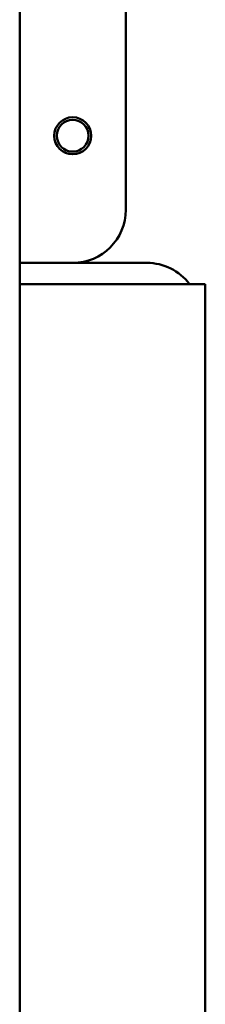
# Model space of a CAD drawing. Header units: millimetres. Extents: x 0 to 4584, y -120 to 1188.
# Tile 71 of 105: x 981 to 998, y 827 to 920. Entities that reach past the tile are written whole.
import ezdxf

# ---------------------------------------------------------------- set-up
doc = ezdxf.new("R2010")
doc.units = ezdxf.units.MM
doc.header["$LTSCALE"] = 2
doc.layers.add('Sichtbar (ISO)', color=7, linetype='Continuous', lineweight=50)

msp = doc.modelspace()

# ---------------------------------------------------------------- linework, layer by layer
at = {"layer": 'Sichtbar (ISO)'}
for p, q in [((980.7221, 977.4063), (980.7221, 677.4063)), ((990.7221, 972.4063), (990.7221, 902.4063)), ((980.7221, 897.4063), (985.7221, 897.4063)), ((985.7221, 897.4063), (992.7221, 897.4063)), ((980.7221, 895.4063), (998.2221, 895.4063)), ((998.2221, 759.4063), (998.2221, 895.4063))]:
    msp.add_line(p, q, dxfattribs=at)
for radius in [1.75, 1.5]:
    msp.add_circle((985.7221, 909.4063), radius, dxfattribs=at)
for centre, start, end in [((985.7221, 902.4063), 270, 0), ((992.7221, 892.4063), 36.869898, 90)]:
    msp.add_arc(centre, 5, start, end, dxfattribs=at)

doc.saveas('drawing.dxf')
